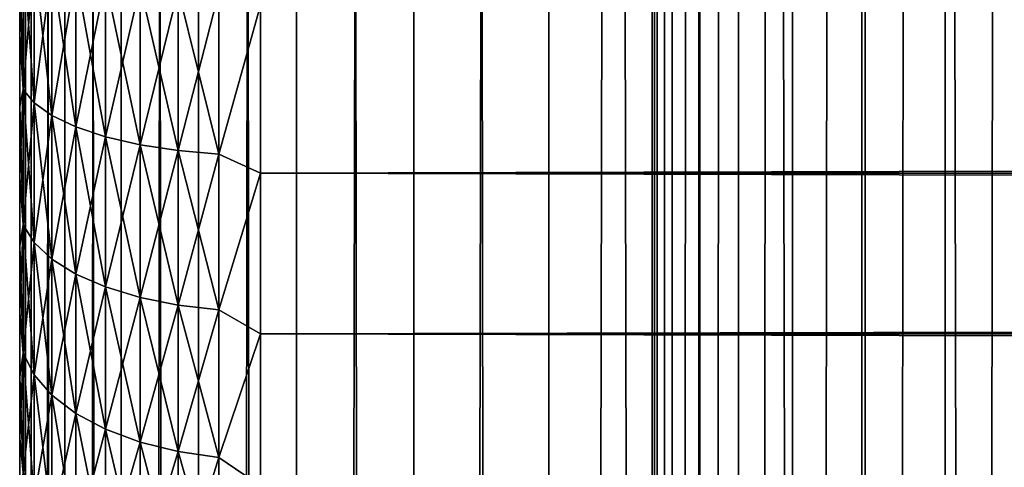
# Model space of a CAD drawing. Extents: x -265 to 265, y 0 to 607.
# Tile 72 of 256: x -265 to -256.83, y 293.28 to 297. Entities that reach past the tile are written whole.
import ezdxf

# ---------------------------------------------------------------- set-up
doc = ezdxf.new("R2010")
doc.units = 0
doc.header["$LTSCALE"] = 26.699852
for name, color, linetype in [('18', 7, 'CONTINUOUS'), ('20', 7, 'CONTINUOUS'), ('22', 7, 'CONTINUOUS'), ('43', 7, 'CONTINUOUS'), ('44', 7, 'CONTINUOUS')]:
    doc.layers.add(name, color=color, linetype=linetype)

msp = doc.modelspace()

# ---------------------------------------------------------------- linework, layer by layer
at = {"layer": '18', "color": 7, "linetype": 'CONTINUOUS'}
for points in [[(-265, 296.8763, 37.5246), (-265, 297.4872, 37.6949), (-265, 296.8763, 17.4754), (-265, 296.8763, 37.5246)], [(-265, 296.8763, 17.4754), (-265, 297.4872, 37.6949), (-265, 297.4872, 17.3051), (-265, 296.8763, 17.4754)], [(-265, 296.2767, 37.3177), (-265, 296.8763, 37.5246), (-265, 296.2767, 17.6823), (-265, 296.2767, 37.3177)], [(-265, 296.2767, 17.6823), (-265, 296.8763, 37.5246), (-265, 296.8763, 17.4754), (-265, 296.2767, 17.6823)], [(-265, 295.6907, 37.075), (-265, 296.2767, 37.3177), (-265, 295.6907, 17.925), (-265, 295.6907, 37.075)], [(-265, 295.6907, 17.925), (-265, 296.2767, 37.3177), (-265, 296.2767, 17.6823), (-265, 295.6907, 17.925)], [(-265, 295.1204, 36.7973), (-265, 295.6907, 37.075), (-265, 295.1204, 18.2027), (-265, 295.1204, 36.7973)], [(-265, 295.1204, 18.2027), (-265, 295.6907, 37.075), (-265, 295.6907, 17.925), (-265, 295.1204, 18.2027)], [(-265, 294.568, 36.4857), (-265, 295.1204, 36.7973), (-265, 294.568, 18.5143), (-265, 294.568, 36.4857)], [(-265, 294.568, 18.5143), (-265, 295.1204, 36.7973), (-265, 295.1204, 18.2027), (-265, 294.568, 18.5143)], [(-265, 294.0354, 36.1414), (-265, 294.568, 36.4857), (-265, 294.0354, 18.8586), (-265, 294.0354, 36.1414)], [(-265, 294.0354, 18.8586), (-265, 294.568, 36.4857), (-265, 294.568, 18.5143), (-265, 294.0354, 18.8586)], [(-265, 293.5245, 35.7655), (-265, 294.0354, 36.1414), (-265, 293.5245, 19.2345), (-265, 293.5245, 35.7655)], [(-265, 293.5245, 19.2345), (-265, 294.0354, 36.1414), (-265, 294.0354, 18.8586), (-265, 293.5245, 19.2345)], [(-265, 293.0372, 35.3594), (-265, 293.5245, 35.7655), (-265, 293.0372, 19.6406), (-265, 293.0372, 35.3594)], [(-265, 293.0372, 19.6406), (-265, 293.5245, 35.7655), (-265, 293.5245, 19.2345), (-265, 293.0372, 19.6406)]]:
    msp.add_3dface(points, dxfattribs=at)
at = {"layer": '20', "color": 7, "linetype": 'CONTINUOUS'}
for points in [[(-263, 295.7247, 15.7538), (-263, 297.1173, 15.3369), (263, 295.7247, 15.7538), (-263, 295.7247, 15.7538)], [(263, 295.7247, 15.7538), (-263, 297.1173, 15.3369), (263, 297.1173, 15.3369), (263, 295.7247, 15.7538)], [(-263, 297.1173, 39.6631), (-263, 295.7247, 39.2462), (263, 297.1173, 39.6631), (-263, 297.1173, 39.6631)], [(263, 297.1173, 39.6631), (-263, 295.7247, 39.2462), (263, 295.7247, 39.2462), (263, 297.1173, 39.6631)], [(-263, 294.39, 16.3296), (-263, 295.7247, 15.7538), (263, 294.39, 16.3296), (-263, 294.39, 16.3296)], [(263, 294.39, 16.3296), (-263, 295.7247, 15.7538), (263, 295.7247, 15.7538), (263, 294.39, 16.3296)], [(-263, 295.7247, 39.2462), (-263, 294.39, 38.6704), (263, 295.7247, 39.2462), (-263, 295.7247, 39.2462)], [(263, 295.7247, 39.2462), (-263, 294.39, 38.6704), (263, 294.39, 38.6704), (263, 295.7247, 39.2462)], [(-263, 293.1311, 17.0564), (-263, 294.39, 16.3296), (263, 293.1311, 17.0564), (-263, 293.1311, 17.0564)], [(263, 293.1311, 17.0564), (-263, 294.39, 16.3296), (263, 294.39, 16.3296), (263, 293.1311, 17.0564)], [(-263, 294.39, 38.6704), (-263, 293.1311, 37.9436), (263, 294.39, 38.6704), (-263, 294.39, 38.6704)], [(263, 294.39, 38.6704), (-263, 293.1311, 37.9436), (263, 293.1311, 37.9436), (263, 294.39, 38.6704)]]:
    msp.add_3dface(points, dxfattribs=at)
at = {"layer": '22', "color": 7, "linetype": 'CONTINUOUS'}
for points in [[(-265, 297.4872, 37.6949), (-265, 296.8763, 37.5246), (-264.97, 297.5868, 38.073), (-265, 297.4872, 37.6949)], [(-264.97, 297.5868, 38.073), (-265, 296.8763, 37.5246), (-264.97, 296.4182, 37.7363), (-264.97, 297.5868, 38.073)], [(-264.97, 296.4182, 17.2637), (-265, 297.4872, 17.3051), (-264.97, 297.5868, 16.927), (-264.97, 296.4182, 17.2637)], [(-264.97, 297.5868, 38.073), (-264.97, 296.4182, 37.7363), (-264.8801, 297.5118, 38.4017), (-264.97, 297.5868, 38.073)], [(-264.97, 296.4182, 17.2637), (-264.97, 297.5868, 16.927), (-264.8801, 296.3068, 16.9454), (-264.97, 296.4182, 17.2637)], [(-264.8801, 296.3068, 16.9454), (-264.97, 297.5868, 16.927), (-264.8801, 297.5118, 16.5983), (-264.8801, 296.3068, 16.9454)], [(-265, 296.8763, 17.4754), (-265, 297.4872, 17.3051), (-264.97, 296.4182, 17.2637), (-265, 296.8763, 17.4754)], [(-264.8801, 297.5118, 38.4017), (-264.97, 296.4182, 37.7363), (-264.8801, 296.3068, 38.0546), (-264.8801, 297.5118, 38.4017)], [(-264.8801, 297.5118, 38.4017), (-264.8801, 296.3068, 38.0546), (-264.7329, 297.4413, 38.7102), (-264.8801, 297.5118, 38.4017)], [(-264.8801, 296.3068, 16.9454), (-264.8801, 297.5118, 16.5983), (-264.7329, 296.2023, 16.6468), (-264.8801, 296.3068, 16.9454)], [(-264.7329, 296.2023, 16.6468), (-264.8801, 297.5118, 16.5983), (-264.7329, 297.4413, 16.2898), (-264.7329, 296.2023, 16.6468)], [(-264.7329, 297.4413, 38.7102), (-264.8801, 296.3068, 38.0546), (-264.7329, 296.2023, 38.3532), (-264.7329, 297.4413, 38.7102)], [(-264.7329, 297.4413, 38.7102), (-264.7329, 296.2023, 38.3532), (-264.533, 297.3777, 38.989), (-264.7329, 297.4413, 38.7102)], [(-264.7329, 296.2023, 16.6468), (-264.7329, 297.4413, 16.2898), (-264.533, 296.1078, 16.3768), (-264.7329, 296.2023, 16.6468)], [(-264.533, 296.1078, 16.3768), (-264.7329, 297.4413, 16.2898), (-264.533, 297.3777, 16.011), (-264.533, 296.1078, 16.3768)], [(-264.533, 297.3777, 38.989), (-264.7329, 296.2023, 38.3532), (-264.533, 296.1078, 38.6232), (-264.533, 297.3777, 38.989)], [(-264.533, 297.3777, 38.989), (-264.533, 296.1078, 38.6232), (-264.2864, 297.3228, 39.2298), (-264.533, 297.3777, 38.989)], [(-264.533, 296.1078, 16.3768), (-264.533, 297.3777, 16.011), (-264.2864, 296.0263, 16.1437), (-264.533, 296.1078, 16.3768)], [(-264.2864, 296.0263, 16.1437), (-264.533, 297.3777, 16.011), (-264.2864, 297.3228, 15.7702), (-264.2864, 296.0263, 16.1437)], [(-264.2864, 297.3228, 39.2298), (-264.533, 296.1078, 38.6232), (-264.2864, 296.0263, 38.8563), (-264.2864, 297.3228, 39.2298)], [(-264.2864, 297.3228, 39.2298), (-264.2864, 296.0263, 38.8563), (-264.0006, 297.2782, 39.425), (-264.2864, 297.3228, 39.2298)], [(-264.2864, 296.0263, 16.1437), (-264.2864, 297.3228, 15.7702), (-264.0006, 295.9601, 15.9547), (-264.2864, 296.0263, 16.1437)], [(-264.0006, 295.9601, 15.9547), (-264.2864, 297.3228, 15.7702), (-264.0006, 297.2782, 15.575), (-264.0006, 295.9601, 15.9547)], [(-264.0006, 297.2782, 39.425), (-264.2864, 296.0263, 38.8563), (-264.0006, 295.9601, 39.0453), (-264.0006, 297.2782, 39.425)], [(-264.0006, 297.2782, 39.425), (-264.0006, 295.9601, 39.0453), (-263.6844, 297.2454, 39.5689), (-264.0006, 297.2782, 39.425)], [(-264.0006, 295.9601, 15.9547), (-264.0006, 297.2782, 15.575), (-263.6844, 295.9114, 15.8154), (-264.0006, 295.9601, 15.9547)], [(-263.6844, 295.9114, 15.8154), (-264.0006, 297.2782, 15.575), (-263.6844, 297.2454, 15.4311), (-263.6844, 295.9114, 15.8154)], [(-263.6844, 297.2454, 39.5689), (-264.0006, 295.9601, 39.0453), (-263.6844, 295.9114, 39.1846), (-263.6844, 297.2454, 39.5689)], [(-263.6844, 297.2454, 39.5689), (-263.6844, 295.9114, 39.1846), (-263.3473, 297.2252, 39.657), (-263.6844, 297.2454, 39.5689)], [(-263.6844, 295.9114, 15.8154), (-263.6844, 297.2454, 15.4311), (-263.3473, 295.8815, 15.7301), (-263.6844, 295.9114, 15.8154)], [(-263.3473, 295.8815, 15.7301), (-263.6844, 297.2454, 15.4311), (-263.3473, 297.2252, 15.343), (-263.3473, 295.8815, 15.7301)], [(-263.3473, 297.2252, 39.657), (-263.6844, 295.9114, 39.1846), (-263.3473, 295.8815, 39.2699), (-263.3473, 297.2252, 39.657)], [(-263, 297.1173, 15.3369), (-263.3473, 295.8815, 15.7301), (-263.3473, 297.2252, 15.343), (-263, 297.1173, 15.3369)], [(-263, 297.1173, 39.6631), (-263.3473, 297.2252, 39.657), (-263.3473, 295.8815, 39.2699), (-263, 297.1173, 39.6631)], [(-263, 297.1173, 15.3369), (-263, 295.7247, 15.7538), (-263.3473, 295.8815, 15.7301), (-263, 297.1173, 15.3369)], [(-263, 295.7247, 39.2462), (-263, 297.1173, 39.6631), (-263.3473, 295.8815, 39.2699), (-263, 295.7247, 39.2462)], [(-265, 296.8763, 37.5246), (-265, 296.2767, 37.3177), (-264.97, 296.4182, 37.7363), (-265, 296.8763, 37.5246)], [(-265, 296.2767, 17.6823), (-265, 296.8763, 17.4754), (-264.97, 296.4182, 17.2637), (-265, 296.2767, 17.6823)], [(-265, 296.2767, 37.3177), (-265, 295.6907, 37.075), (-264.97, 296.4182, 37.7363), (-265, 296.2767, 37.3177)], [(-264.97, 296.4182, 37.7363), (-265, 295.6907, 37.075), (-264.97, 295.2946, 37.2709), (-264.97, 296.4182, 37.7363)], [(-264.97, 295.2946, 17.7291), (-265, 296.2767, 17.6823), (-264.97, 296.4182, 17.2637), (-264.97, 295.2946, 17.7291)], [(-264.97, 296.4182, 37.7363), (-264.97, 295.2946, 37.2709), (-264.8801, 296.3068, 38.0546), (-264.97, 296.4182, 37.7363)], [(-264.97, 295.2946, 17.7291), (-264.97, 296.4182, 17.2637), (-264.8801, 295.1483, 17.4253), (-264.97, 295.2946, 17.7291)], [(-264.8801, 295.1483, 17.4253), (-264.97, 296.4182, 17.2637), (-264.8801, 296.3068, 16.9454), (-264.8801, 295.1483, 17.4253)], [(-265, 295.6907, 17.925), (-265, 296.2767, 17.6823), (-264.97, 295.2946, 17.7291), (-265, 295.6907, 17.925)], [(-264.8801, 296.3068, 38.0546), (-264.97, 295.2946, 37.2709), (-264.8801, 295.1483, 37.5747), (-264.8801, 296.3068, 38.0546)], [(-264.8801, 296.3068, 38.0546), (-264.8801, 295.1483, 37.5747), (-264.7329, 296.2023, 38.3532), (-264.8801, 296.3068, 38.0546)], [(-264.8801, 295.1483, 17.4253), (-264.8801, 296.3068, 16.9454), (-264.7329, 295.011, 17.1402), (-264.8801, 295.1483, 17.4253)], [(-264.7329, 295.011, 17.1402), (-264.8801, 296.3068, 16.9454), (-264.7329, 296.2023, 16.6468), (-264.7329, 295.011, 17.1402)], [(-264.7329, 296.2023, 38.3532), (-264.8801, 295.1483, 37.5747), (-264.7329, 295.011, 37.8598), (-264.7329, 296.2023, 38.3532)], [(-264.7329, 296.2023, 38.3532), (-264.7329, 295.011, 37.8598), (-264.533, 296.1078, 38.6232), (-264.7329, 296.2023, 38.3532)], [(-264.7329, 295.011, 17.1402), (-264.7329, 296.2023, 16.6468), (-264.533, 294.8869, 16.8825), (-264.7329, 295.011, 17.1402)], [(-264.533, 294.8869, 16.8825), (-264.7329, 296.2023, 16.6468), (-264.533, 296.1078, 16.3768), (-264.533, 294.8869, 16.8825)], [(-264.533, 296.1078, 38.6232), (-264.7329, 295.011, 37.8598), (-264.533, 294.8869, 38.1175), (-264.533, 296.1078, 38.6232)], [(-264.533, 296.1078, 38.6232), (-264.533, 294.8869, 38.1175), (-264.2864, 296.0263, 38.8563), (-264.533, 296.1078, 38.6232)], [(-264.533, 294.8869, 16.8825), (-264.533, 296.1078, 16.3768), (-264.2864, 294.7798, 16.6601), (-264.533, 294.8869, 16.8825)], [(-264.2864, 294.7798, 16.6601), (-264.533, 296.1078, 16.3768), (-264.2864, 296.0263, 16.1437), (-264.2864, 294.7798, 16.6601)], [(-264.2864, 296.0263, 38.8563), (-264.533, 294.8869, 38.1175), (-264.2864, 294.7798, 38.3399), (-264.2864, 296.0263, 38.8563)], [(-264.2864, 296.0263, 38.8563), (-264.2864, 294.7798, 38.3399), (-264.0006, 295.9601, 39.0453), (-264.2864, 296.0263, 38.8563)], [(-264.2864, 294.7798, 16.6601), (-264.2864, 296.0263, 16.1437), (-264.0006, 294.6929, 16.4796), (-264.2864, 294.7798, 16.6601)], [(-264.0006, 294.6929, 16.4796), (-264.2864, 296.0263, 16.1437), (-264.0006, 295.9601, 15.9547), (-264.0006, 294.6929, 16.4796)], [(-264.0006, 295.9601, 39.0453), (-264.2864, 294.7798, 38.3399), (-264.0006, 294.6929, 38.5204), (-264.0006, 295.9601, 39.0453)], [(-264.0006, 295.9601, 39.0453), (-264.0006, 294.6929, 38.5204), (-263.6844, 295.9114, 39.1846), (-264.0006, 295.9601, 39.0453)], [(-264.0006, 294.6929, 16.4796), (-264.0006, 295.9601, 15.9547), (-263.6844, 294.6288, 16.3467), (-264.0006, 294.6929, 16.4796)], [(-263.6844, 294.6288, 16.3467), (-264.0006, 295.9601, 15.9547), (-263.6844, 295.9114, 15.8154), (-263.6844, 294.6288, 16.3467)], [(-263.6844, 295.9114, 39.1846), (-264.0006, 294.6929, 38.5204), (-263.6844, 294.6288, 38.6533), (-263.6844, 295.9114, 39.1846)], [(-263.6844, 295.9114, 39.1846), (-263.6844, 294.6288, 38.6533), (-263.3473, 295.8815, 39.2699), (-263.6844, 295.9114, 39.1846)], [(-263.6844, 294.6288, 16.3467), (-263.6844, 295.9114, 15.8154), (-263.3473, 294.5896, 16.2653), (-263.6844, 294.6288, 16.3467)], [(-263.3473, 294.5896, 16.2653), (-263.6844, 295.9114, 15.8154), (-263.3473, 295.8815, 15.7301), (-263.3473, 294.5896, 16.2653)], [(-263.3473, 295.8815, 39.2699), (-263.6844, 294.6288, 38.6533), (-263.3473, 294.5896, 38.7347), (-263.3473, 295.8815, 39.2699)], [(-263, 295.7247, 15.7538), (-263.3473, 294.5896, 16.2653), (-263.3473, 295.8815, 15.7301), (-263, 295.7247, 15.7538)], [(-263, 295.7247, 39.2462), (-263.3473, 295.8815, 39.2699), (-263.3473, 294.5896, 38.7347), (-263, 295.7247, 39.2462)], [(-265, 295.6907, 37.075), (-265, 295.1204, 36.7973), (-264.97, 295.2946, 37.2709), (-265, 295.6907, 37.075)], [(-265, 295.1204, 18.2027), (-265, 295.6907, 17.925), (-264.97, 295.2946, 17.7291), (-265, 295.1204, 18.2027)], [(-263, 295.7247, 15.7538), (-263, 294.39, 16.3296), (-263.3473, 294.5896, 16.2653), (-263, 295.7247, 15.7538)], [(-263, 294.39, 38.6704), (-263, 295.7247, 39.2462), (-263.3473, 294.5896, 38.7347), (-263, 294.39, 38.6704)], [(-265, 295.1204, 36.7973), (-265, 294.568, 36.4857), (-264.97, 295.2946, 37.2709), (-265, 295.1204, 36.7973)], [(-264.97, 295.2946, 37.2709), (-265, 294.568, 36.4857), (-264.97, 294.2302, 36.6826), (-264.97, 295.2946, 37.2709)], [(-264.97, 294.2302, 18.3174), (-265, 295.1204, 18.2027), (-264.97, 295.2946, 17.7291), (-264.97, 294.2302, 18.3174)], [(-264.97, 295.2946, 37.2709), (-264.97, 294.2302, 36.6826), (-264.8801, 295.1483, 37.5747), (-264.97, 295.2946, 37.2709)], [(-264.97, 294.2302, 18.3174), (-264.97, 295.2946, 17.7291), (-264.8801, 294.0508, 18.0319), (-264.97, 294.2302, 18.3174)], [(-264.8801, 294.0508, 18.0319), (-264.97, 295.2946, 17.7291), (-264.8801, 295.1483, 17.4253), (-264.8801, 294.0508, 18.0319)], [(-265, 294.568, 18.5143), (-265, 295.1204, 18.2027), (-264.97, 294.2302, 18.3174), (-265, 294.568, 18.5143)], [(-264.8801, 295.1483, 37.5747), (-264.97, 294.2302, 36.6826), (-264.8801, 294.0508, 36.9681), (-264.8801, 295.1483, 37.5747)], [(-264.8801, 295.1483, 37.5747), (-264.8801, 294.0508, 36.9681), (-264.7329, 295.011, 37.8598), (-264.8801, 295.1483, 37.5747)], [(-264.8801, 294.0508, 18.0319), (-264.8801, 295.1483, 17.4253), (-264.7329, 293.8824, 17.764), (-264.8801, 294.0508, 18.0319)], [(-264.7329, 293.8824, 17.764), (-264.8801, 295.1483, 17.4253), (-264.7329, 295.011, 17.1402), (-264.7329, 293.8824, 17.764)], [(-264.7329, 295.011, 37.8598), (-264.8801, 294.0508, 36.9681), (-264.7329, 293.8824, 37.236), (-264.7329, 295.011, 37.8598)], [(-264.7329, 295.011, 37.8598), (-264.7329, 293.8824, 37.236), (-264.533, 294.8869, 38.1175), (-264.7329, 295.011, 37.8598)], [(-264.7329, 293.8824, 17.764), (-264.7329, 295.011, 17.1402), (-264.533, 293.7303, 17.5218), (-264.7329, 293.8824, 17.764)], [(-264.533, 293.7303, 17.5218), (-264.7329, 295.011, 17.1402), (-264.533, 294.8869, 16.8825), (-264.533, 293.7303, 17.5218)], [(-264.533, 294.8869, 38.1175), (-264.7329, 293.8824, 37.236), (-264.533, 293.7303, 37.4782), (-264.533, 294.8869, 38.1175)], [(-264.533, 294.8869, 38.1175), (-264.533, 293.7303, 37.4782), (-264.2864, 294.7798, 38.3399), (-264.533, 294.8869, 38.1175)], [(-264.533, 293.7303, 17.5218), (-264.533, 294.8869, 16.8825), (-264.2864, 293.5989, 17.3127), (-264.533, 293.7303, 17.5218)], [(-264.2864, 293.5989, 17.3127), (-264.533, 294.8869, 16.8825), (-264.2864, 294.7798, 16.6601), (-264.2864, 293.5989, 17.3127)], [(-264.2864, 294.7798, 38.3399), (-264.533, 293.7303, 37.4782), (-264.2864, 293.5989, 37.6873), (-264.2864, 294.7798, 38.3399)], [(-264.2864, 294.7798, 38.3399), (-264.2864, 293.5989, 37.6873), (-264.0006, 294.6929, 38.5204), (-264.2864, 294.7798, 38.3399)], [(-264.2864, 293.5989, 17.3127), (-264.2864, 294.7798, 16.6601), (-264.0006, 293.4923, 17.1431), (-264.2864, 293.5989, 17.3127)], [(-264.0006, 293.4923, 17.1431), (-264.2864, 294.7798, 16.6601), (-264.0006, 294.6929, 16.4796), (-264.0006, 293.4923, 17.1431)], [(-264.0006, 294.6929, 38.5204), (-264.2864, 293.5989, 37.6873), (-264.0006, 293.4923, 37.8569), (-264.0006, 294.6929, 38.5204)], [(-264.0006, 294.6929, 38.5204), (-264.0006, 293.4923, 37.8569), (-263.6844, 294.6288, 38.6533), (-264.0006, 294.6929, 38.5204)], [(-264.0006, 293.4923, 17.1431), (-264.0006, 294.6929, 16.4796), (-263.6844, 293.4138, 17.0182), (-264.0006, 293.4923, 17.1431)], [(-263.6844, 293.4138, 17.0182), (-264.0006, 294.6929, 16.4796), (-263.6844, 294.6288, 16.3467), (-263.6844, 293.4138, 17.0182)], [(-263.6844, 294.6288, 38.6533), (-264.0006, 293.4923, 37.8569), (-263.6844, 293.4138, 37.9818), (-263.6844, 294.6288, 38.6533)], [(-263.6844, 294.6288, 38.6533), (-263.6844, 293.4138, 37.9818), (-263.3473, 294.5896, 38.7347), (-263.6844, 294.6288, 38.6533)], [(-263.6844, 293.4138, 17.0182), (-263.6844, 294.6288, 16.3467), (-263.3473, 293.3658, 16.9417), (-263.6844, 293.4138, 17.0182)], [(-263.3473, 293.3658, 16.9417), (-263.6844, 294.6288, 16.3467), (-263.3473, 294.5896, 16.2653), (-263.3473, 293.3658, 16.9417)], [(-265, 294.568, 36.4857), (-265, 294.0354, 36.1414), (-264.97, 294.2302, 36.6826), (-265, 294.568, 36.4857)], [(-265, 294.0354, 18.8586), (-265, 294.568, 18.5143), (-264.97, 294.2302, 18.3174), (-265, 294.0354, 18.8586)], [(-263.3473, 294.5896, 38.7347), (-263.6844, 293.4138, 37.9818), (-263.3473, 293.3658, 38.0583), (-263.3473, 294.5896, 38.7347)], [(-263, 294.39, 16.3296), (-263.3473, 293.3658, 16.9417), (-263.3473, 294.5896, 16.2653), (-263, 294.39, 16.3296)], [(-263, 294.39, 38.6704), (-263.3473, 294.5896, 38.7347), (-263.3473, 293.3658, 38.0583), (-263, 294.39, 38.6704)], [(-263, 294.39, 16.3296), (-263, 293.1311, 17.0564), (-263.3473, 293.3658, 16.9417), (-263, 294.39, 16.3296)], [(-263, 293.1311, 37.9436), (-263, 294.39, 38.6704), (-263.3473, 293.3658, 38.0583), (-263, 293.1311, 37.9436)], [(-265, 294.0354, 36.1414), (-265, 293.5245, 35.7655), (-264.97, 294.2302, 36.6826), (-265, 294.0354, 36.1414)], [(-264.97, 294.2302, 36.6826), (-265, 293.5245, 35.7655), (-264.97, 293.2383, 35.9789), (-264.97, 294.2302, 36.6826)], [(-264.97, 293.2383, 19.0211), (-265, 294.0354, 18.8586), (-264.97, 294.2302, 18.3174), (-264.97, 293.2383, 19.0211)], [(-264.97, 294.2302, 36.6826), (-264.97, 293.2383, 35.9789), (-264.8801, 294.0508, 36.9681), (-264.97, 294.2302, 36.6826)], [(-264.97, 293.2383, 19.0211), (-264.97, 294.2302, 18.3174), (-264.8801, 293.0281, 18.7575), (-264.97, 293.2383, 19.0211)], [(-264.8801, 293.0281, 18.7575), (-264.97, 294.2302, 18.3174), (-264.8801, 294.0508, 18.0319), (-264.8801, 293.0281, 18.7575)], [(-265, 293.5245, 19.2345), (-265, 294.0354, 18.8586), (-264.97, 293.2383, 19.0211), (-265, 293.5245, 19.2345)], [(-264.8801, 294.0508, 36.9681), (-264.97, 293.2383, 35.9789), (-264.8801, 293.0281, 36.2425), (-264.8801, 294.0508, 36.9681)], [(-264.8801, 294.0508, 36.9681), (-264.8801, 293.0281, 36.2425), (-264.7329, 293.8824, 37.236), (-264.8801, 294.0508, 36.9681)], [(-264.8801, 293.0281, 18.7575), (-264.8801, 294.0508, 18.0319), (-264.7329, 292.8308, 18.5101), (-264.8801, 293.0281, 18.7575)], [(-264.7329, 292.8308, 18.5101), (-264.8801, 294.0508, 18.0319), (-264.7329, 293.8824, 17.764), (-264.7329, 292.8308, 18.5101)], [(-264.7329, 293.8824, 37.236), (-264.8801, 293.0281, 36.2425), (-264.7329, 292.8308, 36.4899), (-264.7329, 293.8824, 37.236)], [(-264.7329, 293.8824, 37.236), (-264.7329, 292.8308, 36.4899), (-264.533, 293.7303, 37.4782), (-264.7329, 293.8824, 37.236)], [(-264.7329, 292.8308, 18.5101), (-264.7329, 293.8824, 17.764), (-264.533, 292.6525, 18.2865), (-264.7329, 292.8308, 18.5101)], [(-264.533, 292.6525, 18.2865), (-264.7329, 293.8824, 17.764), (-264.533, 293.7303, 17.5218), (-264.533, 292.6525, 18.2865)], [(-264.533, 293.7303, 37.4782), (-264.7329, 292.8308, 36.4899), (-264.533, 292.6525, 36.7135), (-264.533, 293.7303, 37.4782)], [(-264.533, 293.7303, 37.4782), (-264.533, 292.6525, 36.7135), (-264.2864, 293.5989, 37.6873), (-264.533, 293.7303, 37.4782)], [(-264.533, 292.6525, 18.2865), (-264.533, 293.7303, 17.5218), (-264.2864, 292.4985, 18.0935), (-264.533, 292.6525, 18.2865)], [(-264.2864, 292.4985, 18.0935), (-264.533, 293.7303, 17.5218), (-264.2864, 293.5989, 17.3127), (-264.2864, 292.4985, 18.0935)], [(-264.2864, 293.5989, 37.6873), (-264.533, 292.6525, 36.7135), (-264.2864, 292.4985, 36.9065), (-264.2864, 293.5989, 37.6873)], [(-264.2864, 293.5989, 37.6873), (-264.2864, 292.4985, 36.9065), (-264.0006, 293.4923, 37.8569), (-264.2864, 293.5989, 37.6873)], [(-264.2864, 292.4985, 18.0935), (-264.2864, 293.5989, 17.3127), (-264.0006, 292.3737, 17.9369), (-264.2864, 292.4985, 18.0935)], [(-264.0006, 292.3737, 17.9369), (-264.2864, 293.5989, 17.3127), (-264.0006, 293.4923, 17.1431), (-264.0006, 292.3737, 17.9369)], [(-265, 293.5245, 35.7655), (-265, 293.0372, 35.3594), (-264.97, 293.2383, 35.9789), (-265, 293.5245, 35.7655)], [(-265, 293.0372, 19.6406), (-265, 293.5245, 19.2345), (-264.97, 293.2383, 19.0211), (-265, 293.0372, 19.6406)], [(-264.0006, 293.4923, 37.8569), (-264.2864, 292.4985, 36.9065), (-264.0006, 292.3737, 37.0631), (-264.0006, 293.4923, 37.8569)], [(-264.0006, 293.4923, 37.8569), (-264.0006, 292.3737, 37.0631), (-263.6844, 293.4138, 37.9818), (-264.0006, 293.4923, 37.8569)], [(-264.0006, 292.3737, 17.9369), (-264.0006, 293.4923, 17.1431), (-263.6844, 292.2817, 17.8215), (-264.0006, 292.3737, 17.9369)], [(-263.6844, 292.2817, 17.8215), (-264.0006, 293.4923, 17.1431), (-263.6844, 293.4138, 17.0182), (-263.6844, 292.2817, 17.8215)], [(-263.6844, 293.4138, 37.9818), (-264.0006, 292.3737, 37.0631), (-263.6844, 292.2817, 37.1785), (-263.6844, 293.4138, 37.9818)], [(-263.6844, 293.4138, 37.9818), (-263.6844, 292.2817, 37.1785), (-263.3473, 293.3658, 38.0583), (-263.6844, 293.4138, 37.9818)], [(-263.6844, 292.2817, 17.8215), (-263.6844, 293.4138, 17.0182), (-263.3473, 292.2253, 17.7509), (-263.6844, 292.2817, 17.8215)], [(-263.3473, 292.2253, 17.7509), (-263.6844, 293.4138, 17.0182), (-263.3473, 293.3658, 16.9417), (-263.3473, 292.2253, 17.7509)], [(-263.3473, 293.3658, 38.0583), (-263.6844, 292.2817, 37.1785), (-263.3473, 292.2253, 37.2491), (-263.3473, 293.3658, 38.0583)], [(-263, 293.1311, 17.0564), (-263.3473, 292.2253, 17.7509), (-263.3473, 293.3658, 16.9417), (-263, 293.1311, 17.0564)], [(-263, 293.1311, 37.9436), (-263.3473, 293.3658, 38.0583), (-263.3473, 292.2253, 37.2491), (-263, 293.1311, 37.9436)]]:
    msp.add_3dface(points, dxfattribs=at)
at = {"layer": '43', "color": 7, "linetype": 'CONTINUOUS'}
for points in [[(-265, 1), (-264.9057, 1, 1.6795), (-265, 599), (-265, 1)], [(-265, 599), (-264.9057, 1, 1.6795), (-264.9057, 599, 1.6795), (-265, 599)], [(-264.9057, 1, 1.6795), (-264.6239, 1, 3.3378), (-264.9057, 599, 1.6795), (-264.9057, 1, 1.6795)], [(-264.9057, 599, 1.6795), (-264.6239, 1, 3.3378), (-264.6239, 599, 3.3378), (-264.9057, 599, 1.6795)], [(-264.6239, 1, 3.3378), (-264.1582, 1, 4.9542), (-264.6239, 599, 3.3378), (-264.6239, 1, 3.3378)], [(-264.6239, 599, 3.3378), (-264.1582, 1, 4.9542), (-264.1582, 599, 4.9542), (-264.6239, 599, 3.3378)], [(-264.1582, 1, 4.9542), (-263.5145, 1, 6.5083), (-264.1582, 599, 4.9542), (-264.1582, 1, 4.9542)], [(-264.1582, 599, 4.9542), (-263.5145, 1, 6.5083), (-263.5145, 599, 6.5083), (-264.1582, 599, 4.9542)], [(-263.5145, 1, 6.5083), (-262.7009, 1, 7.9805), (-263.5145, 599, 6.5083), (-263.5145, 1, 6.5083)], [(-263.5145, 599, 6.5083), (-262.7009, 1, 7.9805), (-262.7009, 599, 7.9805), (-263.5145, 599, 6.5083)], [(-262.7009, 1, 7.9805), (-261.7275, 1, 9.3523), (-262.7009, 599, 7.9805), (-262.7009, 1, 7.9805)], [(-262.7009, 599, 7.9805), (-261.7275, 1, 9.3523), (-261.7275, 599, 9.3523), (-262.7009, 599, 7.9805)], [(-261.7275, 1, 9.3523), (-260.6066, 1, 10.6066), (-261.7275, 599, 9.3523), (-261.7275, 1, 9.3523)], [(-261.7275, 599, 9.3523), (-260.6066, 1, 10.6066), (-260.6066, 599, 10.6066), (-261.7275, 599, 9.3523)], [(-260.6066, 1, 10.6066), (-259.3523, 1, 11.7275), (-260.6066, 599, 10.6066), (-260.6066, 1, 10.6066)], [(-260.6066, 599, 10.6066), (-259.3523, 1, 11.7275), (-259.3523, 599, 11.7275), (-260.6066, 599, 10.6066)], [(-259.3523, 1, 11.7275), (-257.9805, 1, 12.7009), (-259.3523, 599, 11.7275), (-259.3523, 1, 11.7275)], [(-259.3523, 599, 11.7275), (-257.9805, 1, 12.7009), (-257.9805, 599, 12.7009), (-259.3523, 599, 11.7275)], [(-257.9805, 1, 12.7009), (-256.5083, 1, 13.5145), (-257.9805, 599, 12.7009), (-257.9805, 1, 12.7009)], [(-257.9805, 599, 12.7009), (-256.5083, 1, 13.5145), (-256.5083, 599, 13.5145), (-257.9805, 599, 12.7009)]]:
    msp.add_3dface(points, dxfattribs=at)
at = {"layer": '44', "color": 7, "linetype": 'CONTINUOUS'}
for points in [[(-265, 1), (-265, 599), (-264.9057, 599, -1.6795), (-265, 1)], [(-264.9057, 1, -1.6795), (-265, 1), (-264.9057, 599, -1.6795), (-264.9057, 1, -1.6795)], [(-264.6239, 1, -3.3378), (-264.9057, 1, -1.6795), (-264.6239, 599, -3.3378), (-264.6239, 1, -3.3378)], [(-264.6239, 599, -3.3378), (-264.9057, 1, -1.6795), (-264.9057, 599, -1.6795), (-264.6239, 599, -3.3378)], [(-264.1582, 1, -4.9542), (-264.6239, 1, -3.3378), (-264.1582, 599, -4.9542), (-264.1582, 1, -4.9542)], [(-264.1582, 599, -4.9542), (-264.6239, 1, -3.3378), (-264.6239, 599, -3.3378), (-264.1582, 599, -4.9542)], [(-263.5145, 1, -6.5083), (-264.1582, 1, -4.9542), (-263.5145, 599, -6.5083), (-263.5145, 1, -6.5083)], [(-263.5145, 599, -6.5083), (-264.1582, 1, -4.9542), (-264.1582, 599, -4.9542), (-263.5145, 599, -6.5083)], [(-262.7009, 1, -7.9805), (-263.5145, 1, -6.5083), (-262.7009, 599, -7.9805), (-262.7009, 1, -7.9805)], [(-262.7009, 599, -7.9805), (-263.5145, 1, -6.5083), (-263.5145, 599, -6.5083), (-262.7009, 599, -7.9805)], [(-261.7275, 1, -9.3523), (-262.7009, 1, -7.9805), (-261.7275, 599, -9.3523), (-261.7275, 1, -9.3523)], [(-261.7275, 599, -9.3523), (-262.7009, 1, -7.9805), (-262.7009, 599, -7.9805), (-261.7275, 599, -9.3523)], [(-260.6066, 1, -10.6066), (-261.7275, 1, -9.3523), (-260.6066, 599, -10.6066), (-260.6066, 1, -10.6066)], [(-260.6066, 599, -10.6066), (-261.7275, 1, -9.3523), (-261.7275, 599, -9.3523), (-260.6066, 599, -10.6066)], [(-260.6066, 1, -10.6066), (-260.6066, 599, -10.6066), (-259.75, 580, -11.399), (-260.6066, 1, -10.6066)], [(-260.6066, 1, -10.6066), (-259.75, 580, -11.399), (-259.75, 20, -11.399), (-260.6066, 1, -10.6066)], [(-259.75, 580, -11.399), (-259.7088, 579.1049, -11.4341), (-259.75, 20, -11.399), (-259.75, 580, -11.399)], [(-259.75, 20, -11.399), (-259.7088, 579.1049, -11.4341), (-259.7088, 20.895, -11.4341), (-259.75, 20, -11.399)], [(-259.7088, 579.1049, -11.4341), (-259.5823, 578.1994, -11.5404), (-259.7088, 20.895, -11.4341), (-259.7088, 579.1049, -11.4341)], [(-259.7088, 20.895, -11.4341), (-259.5823, 578.1994, -11.5404), (-259.5823, 21.8006, -11.5404), (-259.7088, 20.895, -11.4341)], [(-259.5823, 578.1994, -11.5404), (-259.3615, 577.2751, -11.7202), (-259.5823, 21.8006, -11.5404), (-259.5823, 578.1994, -11.5404)], [(-259.5823, 21.8006, -11.5404), (-259.3615, 577.2751, -11.7202), (-259.3615, 22.7248, -11.7202), (-259.5823, 21.8006, -11.5404)], [(-259.3615, 577.2751, -11.7202), (-259.0334, 576.3313, -11.9748), (-259.3615, 22.7248, -11.7202), (-259.3615, 577.2751, -11.7202)], [(-259.3615, 22.7248, -11.7202), (-259.0334, 576.3313, -11.9748), (-259.0334, 23.6687, -11.9748), (-259.3615, 22.7248, -11.7202)], [(-259.0334, 576.3313, -11.9748), (-258.585, 575.3782, -12.3003), (-259.0334, 23.6687, -11.9748), (-259.0334, 576.3313, -11.9748)], [(-259.0334, 23.6687, -11.9748), (-258.585, 575.3782, -12.3003), (-258.585, 24.6218, -12.3003), (-259.0334, 23.6687, -11.9748)], [(-258.585, 575.3782, -12.3003), (-258.0097, 574.4405, -12.6825), (-258.585, 24.6218, -12.3003), (-258.585, 575.3782, -12.3003)], [(-258.585, 24.6218, -12.3003), (-258.0097, 574.4405, -12.6825), (-258.0097, 25.5595, -12.6825), (-258.585, 24.6218, -12.3003)], [(-258.0097, 574.4405, -12.6825), (-257.3159, 573.5548, -13.095), (-258.0097, 25.5595, -12.6825), (-258.0097, 574.4405, -12.6825)], [(-258.0097, 25.5595, -12.6825), (-257.3159, 573.5548, -13.095), (-257.3158, 26.4452, -13.095), (-258.0097, 25.5595, -12.6825)], [(-257.3159, 573.5548, -13.095), (-256.5251, 572.7553, -13.5064), (-257.3158, 26.4452, -13.095), (-257.3159, 573.5548, -13.095)], [(-257.3158, 26.4452, -13.095), (-256.5251, 572.7553, -13.5064), (-256.525, 27.2448, -13.5064), (-257.3158, 26.4452, -13.095)]]:
    msp.add_3dface(points, dxfattribs=at)

doc.saveas('drawing.dxf')
